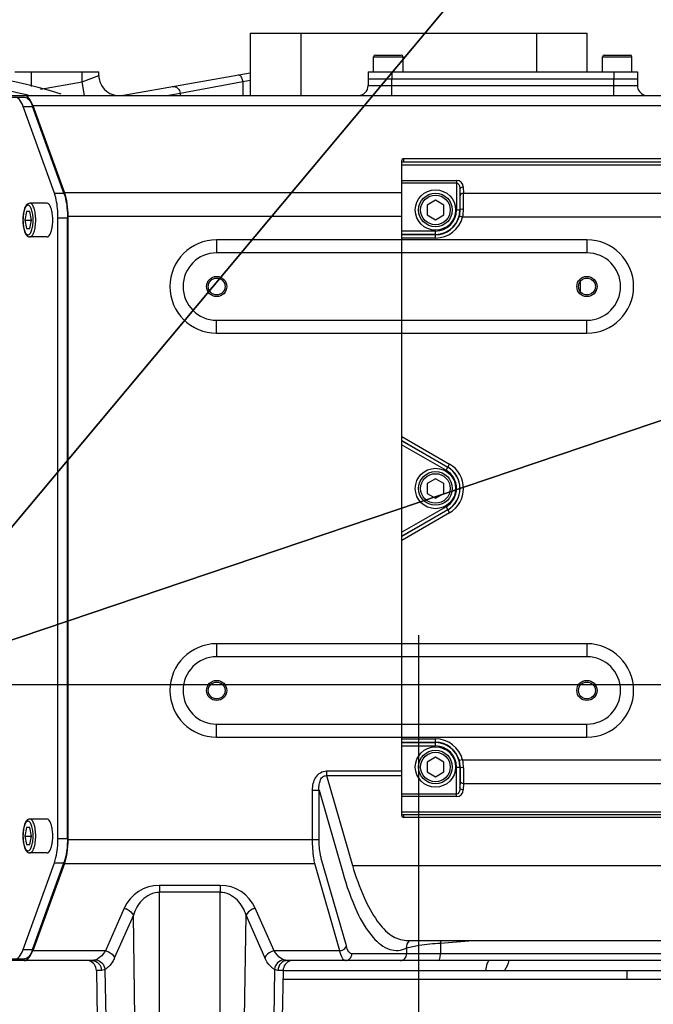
# Model space of a CAD drawing. Header units: millimetres. Extents: x 0 to 5945, y 0 to 4205.
# Tile 42 of 76: x 3132 to 3320, y 795 to 1087. Entities that reach past the tile are written whole.
import ezdxf

# ---------------------------------------------------------------- set-up
doc = ezdxf.new("R2010")
doc.units = ezdxf.units.MM
doc.header["$LTSCALE"] = 326.975
doc.linetypes.add('CENTER', pattern=[0.6, 0.375, -0.075, 0.075, -0.075])
doc.layers.get('0').update_dxf_attribs({"linetype": 'CONTINUOUS'})
for name, color, linetype in [('204101000019_DXF_AXIS', 7, 'CONTINUOUS'), ('204101000019_DXF_DIMENSION', 7, 'CONTINUOUS'), ('204101000019DXF_CONTINUOUS_LINE', 7, 'CONTINUOUS'), ('304102000088DXF_CONTINUOUS_LINE', 7, 'CONTINUOUS'), ('304102000089DXF_CONTINUOUS_LINE', 7, 'CONTINUOUS'), ('304102000090DXF_CONTINUOUS_LINE', 7, 'CONTINUOUS'), ('304103000015DXF_CONTINUOUS_LINE', 7, 'CONTINUOUS'), ('304103000016DXF_CONTINUOUS_LINE', 7, 'CONTINUOUS'), ('304105000148DXF_CONTINUOUS_LINE', 7, 'CONTINUOUS'), ('304105000233DXF_CONTINUOUS_LINE', 7, 'CONTINUOUS'), ('304301000071DXF_CONTINUOUS_LINE', 7, 'CONTINUOUS'), ('304304000016DXF_CONTINUOUS_LINE', 7, 'CONTINUOUS'), ('501023000021DXF_CONTINUOUS_LINE', 7, 'CONTINUOUS'), ('501023000025DXF_CONTINUOUS_LINE', 7, 'CONTINUOUS'), ('501023000046DXF_CONTINUOUS_LINE', 7, 'CONTINUOUS'), ('504021000002DXF_CONTINUOUS_LINE', 7, 'CONTINUOUS')]:
    doc.layers.add(name, color=color, linetype=linetype)
doc.styles.get("Standard").update_dxf_attribs({"font": 'txt', "width": 0.7})
doc.dimstyles.new('DIMSTYLE_3', dxfattribs={"dimtxt": 17.5, "dimasz": 15, "dimexe": 1.5, "dimexo": 0, "dimgap": 1.75, "dimtad": 0, "dimtih": 1, "dimtoh": 1, "dimdec": 1, "dimdsep": 46, "dimtxsty": 'Standard', "dimblk": '_FILLED', "dimblk1": '_FILLED', "dimblk2": '_FILLED', "dimcen": 0.09, "dimclrt": 5, "dimazin": 2, "dimtp": 0.5, "dimtm": 0.5, "dimtfac": 1, "dimtdec": 4, "dimtofl": 0, "dimtmove": 0, "dimatfit": 3, "dimldrblk": '_FILLED', "dimfxl": 1, "dimtolj": 1, "dimarcsym": 0})
doc.dimstyles.new('DIMSTYLE_7', dxfattribs={"dimtxt": 17.5, "dimasz": 15, "dimexe": 1.5, "dimexo": 0, "dimtad": 1, "dimdec": 0, "dimdsep": 46, "dimtxsty": 'Standard', "dimblk": '_FILLED', "dimblk1": '_FILLED', "dimblk2": '_FILLED', "dimcen": 0.09, "dimclrt": 5, "dimazin": 2, "dimtfac": 1, "dimtdec": 0, "dimtofl": 0, "dimtmove": 0, "dimatfit": 3, "dimldrblk": '_FILLED', "dimfxl": 1, "dimtolj": 1, "dimarcsym": 0})
doc.dimstyles.new('DIMSTYLE_8', dxfattribs={"dimtxt": 17.5, "dimasz": 15, "dimexe": 1.5, "dimexo": 0, "dimtad": 1, "dimdsep": 46, "dimtxsty": 'Standard', "dimblk": '_FILLED', "dimblk1": '_FILLED', "dimblk2": '_FILLED', "dimcen": 0.09, "dimclrt": 5, "dimazin": 2, "dimtp": 0.01, "dimtm": 0.01, "dimtfac": 1, "dimtofl": 0, "dimtmove": 0, "dimatfit": 3, "dimldrblk": '_FILLED', "dimfxl": 1, "dimtolj": 1, "dimarcsym": 0})

# ---------------------------------------------------------------- blocks, each defined once
blk = doc.blocks.new('*D22')
at = {"layer": '204101000019_DXF_DIMENSION', "color": 2, "linetype": 'Continuous', "transparency": 16777216}
for q in [(2789.07, 999.26), (3411.42, 889.52)]:
    blk.add_line((3090.57, 889.52), q, dxfattribs=at)
for start, end in [(84.4686, 160), (0, 75.469)]:
    blk.add_arc((3090.57, 889.52), 313.35, start, end, dxfattribs=at)
for points in [[(2799.95, 1011.3), (2796.12, 996.69), (2803.21, 1010.02)], [(3401.81, 904.47), (3403.92, 889.52), (3405.31, 904.56)]]:
    blk.add_solid(points, dxfattribs=at)
blk = doc.blocks.new('_FILLED')
at = {"color": 0, "linetype": 'ByBlock'}
blk.add_solid([(0, 0), (-1, 0.117), (-1, -0.117)], dxfattribs=at)
blk = doc.blocks.new('*D23')
at = {"layer": '204101000019_DXF_DIMENSION', "color": 2, "linetype": 'Continuous', "transparency": 16777216}
for q in [(2788.6, 779.61), (3411.92, 889.52)]:
    blk.add_line((3090.57, 889.52), q, dxfattribs=at)
for start, end in [(290.053, 360), (200, 280.8725)]:
    blk.add_arc((3090.57, 889.52), 313.85, start, end, dxfattribs=at)
for points in [[(3405.81, 874.48), (3404.42, 889.52), (3402.32, 874.57)], [(2802.74, 768.85), (2795.65, 782.18), (2799.48, 767.57)]]:
    blk.add_solid(points, dxfattribs=at)
blk = doc.blocks.new('*D24')
at = {"layer": '204101000019_DXF_DIMENSION', "color": 2, "linetype": 'Continuous', "transparency": 16777216}
for p, q in [((3090.57, 889.52), (4581.62, 1393.82)), ((4455.29, 1351.1), (3090.57, 889.52)), ((4455.29, 1351.1), (4455.29, 1351.1))]:
    blk.add_line(p, q, dxfattribs=at)
at = {"layer": '204101000019_DXF_DIMENSION', "color": 2, "linetype": 'Continuous', "transparency": 16777216, "xscale": 15, "yscale": 15, "zscale": 15, "rotation": 198.6864967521}
blk.add_blockref('_FILLED', (4455.29, 1351.1), dxfattribs=at)
blk = doc.blocks.new('*D29')
at = {"layer": '204101000019_DXF_DIMENSION', "color": 2, "linetype": 'Continuous', "transparency": 16777216}
for p, q in [((3090.57, 889.52), (3393.2, 1251.43)), ((3340.75, 1188.7), (3090.57, 889.52)), ((3340.75, 1188.7), (3340.75, 1188.7))]:
    blk.add_line(p, q, dxfattribs=at)
at = {"layer": '204101000019_DXF_DIMENSION', "color": 2, "linetype": 'Continuous', "transparency": 16777216, "xscale": 15, "yscale": 15, "zscale": 15, "rotation": 230.0960882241}
blk.add_blockref('_FILLED', (3340.75, 1188.7), dxfattribs=at)

msp = doc.modelspace()

# ---------------------------------------------------------------- linework, layer by layer
at = {"layer": '204101000019_DXF_AXIS', "color": 7, "linetype": 'CENTER'}
for p, q in [((3250.571, 904.172), (3250.571, 770.02)), ((3090.571, 889.52), (3182.13, 889.52))]:
    msp.add_line(p, q, dxfattribs=at)
at = {"layer": '204101000019DXF_CONTINUOUS_LINE', "color": 2, "linetype": 'Continuous'}
msp.add_circle((3090.571, 889.52), 390, dxfattribs=at)
at = {"layer": '304102000088DXF_CONTINUOUS_LINE', "color": 7, "linetype": 'Continuous'}
msp.add_line((3210.272, 802.02), (3324.071, 802.02), dxfattribs=at)
at = {"layer": '304102000089DXF_CONTINUOUS_LINE', "color": 7, "linetype": 'Continuous'}
for p, q in [((3235.571, 1069.52), (3235.571, 1067.52)), ((3235.571, 1069.52), (3315.571, 1069.52)), ((3315.571, 1069.52), (3315.571, 1067.52)), ((3110.895, 1064.52), (3348.571, 1064.52)), ((3135.948, 1061.591), (3145.393, 1035.641)), ((3245.571, 850.54), (3245.571, 1045.213)), ((3348.571, 1045.713), (3246.071, 1045.713)), ((3146.459, 843.47), (3146.459, 1028.57)), ((3245.571, 1017.77), (3190.571, 1017.77)), ((3298.571, 1009.217), (3298.571, 1006.323)), ((3190.571, 997.77), (3245.571, 997.77)), ((3245.571, 897.77), (3190.571, 897.77)), ((3190.571, 877.77), (3245.571, 877.77)), ((3353.571, 850.04), (3246.071, 850.04)), ((3145.393, 836.399), (3135.948, 810.449)), ((3246.916, 813.52), (3364.973, 813.52)), ((3153.516, 807.52), (3094.77, 807.52)), ((3363.684, 807.52), (3211.627, 807.52)), ((3154.826, 804.572), (3155.071, 790.52)), ((3210.317, 804.572), (3210.071, 790.52)), ((3210.317, 804.52), (3339.94, 804.52))]:
    msp.add_line(p, q, dxfattribs=at)
at = {"layer": '304102000089DXF_CONTINUOUS_LINE', "color": 9, "linetype": 'Continuous'}
for p, q in [((3242.571, 1064.52), (3242.571, 1069.52)), ((3308.571, 1064.52), (3308.571, 1069.52)), ((3235.571, 1067.52), (3315.571, 1067.52)), ((3135.948, 1061.591), (3348.571, 1061.591)), ((3246.071, 1045.713), (3246.071, 1044.77)), ((3245.571, 1035.641), (3145.393, 1035.641)), ((3245.571, 1028.57), (3146.459, 1028.57)), ((3190.571, 1021.643), (3190.571, 1017.77)), ((3245.571, 1021.643), (3190.571, 1021.643)), ((3190.571, 993.897), (3190.571, 997.77)), ((3190.571, 993.897), (3245.571, 993.897)), ((3245.571, 901.643), (3190.571, 901.643)), ((3190.571, 901.643), (3190.571, 897.77)), ((3190.571, 873.897), (3190.571, 877.77)), ((3190.571, 873.897), (3245.571, 873.897)), ((3223.252, 863.868), (3245.571, 863.868)), ((3223.252, 863.868), (3223.252, 862.454)), ((3223.252, 862.454), (3245.571, 862.454)), ((3223.252, 862.454), (3230.9, 835.781)), ((3219.064, 858.175), (3220.987, 858.175)), ((3219.064, 843.47), (3219.064, 858.175)), ((3220.987, 843.47), (3220.987, 858.176)), ((3220.987, 858.176), (3228.017, 833.659)), ((3246.071, 850.77), (3246.071, 850.04)), ((3146.459, 843.47), (3220.987, 843.47)), ((3229.1, 811.863), (3221.659, 837.813)), ((3145.393, 836.399), (3219.736, 836.399)), ((3227.177, 810.449), (3219.736, 836.399)), ((3230.9, 835.781), (3364.973, 835.779)), ((3191.571, 829.856), (3173.571, 829.856)), ((3173.571, 829.856), (3173.571, 827.788)), ((3191.571, 829.856), (3191.571, 827.788)), ((3191.573, 827.788), (3173.571, 827.788)), ((3173.571, 790.52), (3173.571, 827.788)), ((3191.571, 790.52), (3191.573, 827.788)), ((3163.105, 823.046), (3157.523, 810.449)), ((3207.62, 810.449), (3202.038, 823.046)), ((3165.827, 820.976), (3160.246, 808.38)), ((3166.31, 790.52), (3165.827, 820.976)), ((3198.833, 790.52), (3199.315, 820.977)), ((3204.897, 808.38), (3199.315, 820.977)), ((3157.523, 810.449), (3135.948, 810.449)), ((3227.177, 810.449), (3207.62, 810.449)), ((3247.008, 811.203), (3247.008, 809.52)), ((3257.041, 812.726), (3257.041, 809.52)), ((3365.683, 809.52), (3230.722, 809.52)), ((3156.35, 804.572), (3154.826, 804.572)), ((3157.383, 804.89), (3157.61, 790.52)), ((3207.76, 804.89), (3207.533, 790.52)), ((3210.317, 804.572), (3208.792, 804.572))]:
    msp.add_line(p, q, dxfattribs=at)
at = {"layer": '304102000089DXF_CONTINUOUS_LINE', "color": 7, "linetype": 'Continuous'}
for centre, radius in [((3190.571, 1007.77), 3), ((3190.571, 1007.77), 2.5), ((3190.571, 887.77), 3), ((3190.571, 887.77), 2.5)]:
    msp.add_circle(centre, radius, dxfattribs=at)
for centre, radius, start, end in [((3232.571, 1067.52), 3, 270, 360), ((3318.571, 1067.52), 3, 180, 252.00008), ((3190.571, 1007.77), 10, 90, 270), ((3190.571, 887.77), 10, 90, 270), ((3151.827, 804.52), 3, 1, 72.20034), ((3213.316, 804.52), 3, 107.79967, 179)]:
    msp.add_arc(centre, radius, start, end, dxfattribs=at)
at = {"layer": '304102000089DXF_CONTINUOUS_LINE', "color": 9, "linetype": 'Continuous'}
for centre, radius, start, end in [((3190.571, 1007.77), 13.873, 90, 270), ((3190.571, 887.77), 13.873, 90, 270), ((3173.571, 818.41), 11.447, 89.99715, 156.10874), ((3191.572, 818.409), 11.447, 23.89305, 90.00106), ((3266.904, 813.397), 9.885, 179.23162, 183.8953), ((3200.232, 1582.864), 772.231, 274.218759, 274.93653)]:
    msp.add_arc(centre, radius, start, end, dxfattribs=at)
at = {"layer": '304102000089DXF_CONTINUOUS_LINE', "color": 7, "linetype": 'Continuous'}
for centre, major_axis, ratio, start_param, end_param in [((3133.374, 1054.52), (0, 10), 0.3639702, 5.4977871, 6.2831853), ((3246.071, 1045.213), (0.5, 0), 1, 1.5707963, 3.1415927), ((3142.819, 1028.57), (0, 10), 0.3639702, 4.712389, 5.4977871), ((3246.071, 850.54), (0, 0.5), 1, 1.5707963, 3.1415927), ((3142.819, 843.47), (0, 10), 0.3639702, 3.9269908, 4.712389), ((3133.374, 817.52), (0, 10), 0.3639702, 3.1415927, 3.9269908)]:
    msp.add_ellipse(centre, major_axis=major_axis, ratio=ratio, start_param=start_param, end_param=end_param, dxfattribs=at)
at = {"layer": '304102000089DXF_CONTINUOUS_LINE', "color": 9, "linetype": 'Continuous'}
for points, knots in [([(3219.064, 858.175), (3219.064, 859.469), (3219.469, 861.507), (3221.276, 863.484), (3222.604, 863.869), (3223.252, 863.868)], [0, 0, 0, 0, 0.4992668, 0.7501084, 1, 1, 1, 1]), ([(3220.987, 858.176), (3220.956, 858.624), (3220.955, 859.531), (3221.21, 860.862), (3221.842, 862.122), (3222.804, 862.494), (3223.252, 862.454)], [0, 0, 0, 0, 0.2493713, 0.4994949, 0.750667, 1, 1, 1, 1]), ([(3219.736, 836.399), (3219.622, 836.897), (3219.197, 839.231), (3219.064, 841.611), (3219.064, 843.47)], [0, 0, 0, 0, 0.2155957, 1, 1, 1, 1]), ([(3221.659, 837.813), (3221.545, 838.208), (3221.121, 840.065), (3220.987, 841.979), (3220.987, 843.47)], [0, 0, 0, 0, 0.2162444, 1, 1, 1, 1]), ([(3230.9, 835.781), (3231.866, 832.542), (3233.869, 826.803), (3237.675, 819.654), (3241.844, 814.888), (3245.377, 813.521), (3246.916, 813.52)], [0, 0, 0, 0, 0.3518901, 0.6306791, 0.8397002, 1, 1, 1, 1]), ([(3228.017, 833.659), (3229.148, 829.713), (3231.476, 822.949), (3235.051, 816.622), (3237.07, 814.347)], [0, 0, 0, 0, 0.5743072, 1, 1, 1, 1]), ([(3173.571, 827.787), (3171.677, 827.788), (3168.057, 825.911), (3166.355, 822.607), (3165.827, 820.976)], [0, 0, 0, 0, 0.5249182, 1, 1, 1, 1]), ([(3199.315, 820.977), (3198.788, 822.607), (3197.085, 825.911), (3193.466, 827.788), (3191.573, 827.787)], [0, 0, 0, 0, 0.4750742, 1, 1, 1, 1]), ([(3163.105, 823.046), (3163.409, 822.978), (3164.503, 822.607), (3165.512, 821.766), (3165.827, 820.977)], [0, 0, 0, 0, 0.2678285, 1, 1, 1, 1]), ([(3202.038, 823.046), (3201.734, 822.978), (3200.64, 822.607), (3199.631, 821.766), (3199.315, 820.977)], [0, 0, 0, 0, 0.2678285, 1, 1, 1, 1]), ([(3237.07, 814.347), (3238.407, 812.84), (3240.753, 810.86), (3244.536, 810.361), (3246.223, 810.841), (3247.008, 811.203)], [0, 0, 0, 0, 0.5412779, 0.7677971, 1, 1, 1, 1]), ([(3157.523, 810.449), (3157.333, 810.12), (3156.609, 809.02), (3155.541, 808.097), (3154.66, 807.764)], [0, 0, 0, 0, 0.2874873, 1, 1, 1, 1]), ([(3157.523, 810.449), (3157.827, 810.382), (3158.921, 810.011), (3159.93, 809.17), (3160.246, 808.38)], [0, 0, 0, 0, 0.2678285, 1, 1, 1, 1]), ([(3207.62, 810.449), (3207.316, 810.382), (3206.221, 810.011), (3205.213, 809.17), (3204.897, 808.38)], [0, 0, 0, 0, 0.2678285, 1, 1, 1, 1]), ([(3210.483, 807.764), (3210.21, 807.867), (3209.022, 808.473), (3208.135, 809.555), (3207.62, 810.449)], [0, 0, 0, 0, 0.2204533, 1, 1, 1, 1]), ([(3227.177, 810.449), (3227.403, 810.481), (3228.184, 810.685), (3228.949, 811.294), (3229.1, 811.863)], [0, 0, 0, 0, 0.2787844, 1, 1, 1, 1]), ([(3228.799, 807.52), (3228.414, 807.52), (3227.583, 808.669), (3227.348, 809.703), (3227.177, 810.449)], [0, 0, 0, 0, 0.3349624, 1, 1, 1, 1]), ([(3230.722, 809.52), (3230.368, 809.52), (3229.545, 810.343), (3229.274, 811.256), (3229.1, 811.863)], [0, 0, 0, 0, 0.3592167, 1, 1, 1, 1]), ([(3247.008, 811.203), (3248.199, 811.643), (3251.566, 812.222), (3254.926, 812.6), (3257.041, 812.726)], [0, 0, 0, 0, 0.3746211, 1, 1, 1, 1]), ([(3153.516, 807.52), (3154.237, 807.52), (3155.76, 806.855), (3156.338, 805.323), (3156.35, 804.572)], [0, 0, 0, 0, 0.4901, 1, 1, 1, 1]), ([(3154.66, 807.764), (3155.34, 807.697), (3156.695, 806.979), (3157.31, 805.601), (3157.383, 804.89)], [0, 0, 0, 0, 0.4887811, 1, 1, 1, 1]), ([(3160.246, 808.38), (3160.06, 807.962), (3159.38, 806.617), (3158.336, 805.358), (3157.383, 804.89)], [0, 0, 0, 0, 0.3010886, 1, 1, 1, 1]), ([(3207.76, 804.89), (3207.478, 805.028), (3206.204, 805.891), (3205.387, 807.275), (3204.897, 808.38)], [0, 0, 0, 0, 0.2063939, 1, 1, 1, 1]), ([(3210.483, 807.764), (3209.803, 807.698), (3208.448, 806.979), (3207.833, 805.601), (3207.76, 804.89)], [0, 0, 0, 0, 0.4887814, 1, 1, 1, 1]), ([(3211.627, 807.52), (3210.905, 807.52), (3209.383, 806.855), (3208.805, 805.323), (3208.792, 804.572)], [0, 0, 0, 0, 0.4901004, 1, 1, 1, 1]), ([(3228.799, 807.52), (3229.293, 807.52), (3230.33, 807.966), (3230.722, 809.013), (3230.722, 809.52)], [0, 0, 0, 0, 0.4930183, 1, 1, 1, 1]), ([(3245.085, 807.52), (3245.579, 807.52), (3246.616, 807.966), (3247.008, 809.013), (3247.008, 809.52)], [0, 0, 0, 0, 0.4930181, 1, 1, 1, 1]), ([(3256.456, 807.52), (3256.695, 807.52), (3257, 808.451), (3257.041, 809.045), (3257.041, 809.52)], [0, 0, 0, 0, 0.3348089, 1, 1, 1, 1]), ([(3271.673, 807.52), (3271.316, 807.52), (3270.695, 806.214), (3270.549, 805.265), (3270.448, 804.52)], [0, 0, 0, 0, 0.3218203, 1, 1, 1, 1]), ([(3157.383, 804.89), (3157.292, 804.84), (3156.969, 804.68), (3156.609, 804.573), (3156.35, 804.572)], [0, 0, 0, 0, 0.2855485, 1, 1, 1, 1]), ([(3208.792, 804.572), (3208.534, 804.573), (3208.174, 804.68), (3207.851, 804.84), (3207.76, 804.89)], [0, 0, 0, 0, 0.7144515, 1, 1, 1, 1])]:
    msp.add_open_spline(points, degree=3, knots=knots, dxfattribs=at)
for points in [[(3247.008, 811.203), (3246.981, 811.966), (3247.283, 812.798), (3247.815, 813.346)], [(3154.66, 807.764), (3154.295, 807.626), (3153.905, 807.52), (3153.515, 807.52)], [(3211.627, 807.52), (3211.237, 807.52), (3210.848, 807.626), (3210.483, 807.764)], [(3277.405, 807.52), (3277.156, 806.451), (3276.692, 805.408), (3276.046, 804.52)]]:
    msp.add_open_spline(points, degree=3, dxfattribs=at)
at = {"layer": '304102000090DXF_CONTINUOUS_LINE', "color": 7, "linetype": 'Continuous'}
for p, q in [((3245.571, 1044.77), (3347.58, 1044.77)), ((3245.571, 963.181), (3245.571, 1022.174)), ((3300.571, 1017.77), (3245.571, 1017.77)), ((3245.571, 997.77), (3300.571, 997.77)), ((3245.571, 873.366), (3245.571, 932.359)), ((3300.571, 897.77), (3245.571, 897.77)), ((3245.571, 877.77), (3300.571, 877.77)), ((3245.571, 851.511), (3245.571, 856.312)), ((3347.58, 850.77), (3245.571, 850.77))]:
    msp.add_line(p, q, dxfattribs=at)
at = {"layer": '304102000090DXF_CONTINUOUS_LINE', "color": 9, "linetype": 'Continuous'}
for p, q in [((3245.571, 1043.941), (3347.58, 1043.941)), ((3245.571, 1039.313), (3261.839, 1039.313)), ((3245.571, 1038.606), (3261.839, 1038.606)), ((3261.839, 1039.313), (3261.839, 1030.52)), ((3262.839, 1036.641), (3262.872, 1034.742)), ((3262.839, 1036.641), (3262.839, 1030.52)), ((3263.838, 1037.348), (3263.872, 1035.449)), ((3332.271, 1035.449), (3263.872, 1035.449)), ((3261.839, 1030.52), (3262.913, 1030.52)), ((3263.638, 1028.378), (3262.672, 1028.635)), ((3332.505, 1028.378), (3263.638, 1028.378)), ((3255.571, 1024.253), (3245.571, 1024.253)), ((3255.571, 1022.174), (3255.571, 1024.253)), ((3255.571, 1023.253), (3245.571, 1023.253)), ((3255.571, 1023.174), (3245.571, 1023.174)), ((3255.571, 1022.174), (3245.571, 1022.174)), ((3300.571, 1021.643), (3245.571, 1021.643)), ((3300.571, 1021.643), (3300.571, 1017.77)), ((3300.571, 993.897), (3300.571, 997.77)), ((3245.571, 993.897), (3300.571, 993.897)), ((3245.571, 963.181), (3259.744, 954.998)), ((3245.571, 962.026), (3259.245, 954.132)), ((3245.571, 961.935), (3259.205, 954.064)), ((3245.571, 960.781), (3258.705, 953.198)), ((3258.705, 953.198), (3259.744, 954.998)), ((3258.705, 942.342), (3245.571, 934.76)), ((3258.705, 942.342), (3259.744, 940.542)), ((3259.205, 941.477), (3245.571, 933.605)), ((3259.245, 941.408), (3245.571, 933.514)), ((3259.744, 940.542), (3245.571, 932.359)), ((3300.571, 901.643), (3245.571, 901.643)), ((3300.571, 901.643), (3300.571, 897.77)), ((3300.571, 873.897), (3300.571, 877.77)), ((3245.571, 873.897), (3300.571, 873.897)), ((3245.571, 873.366), (3255.571, 873.366)), ((3245.571, 872.366), (3255.571, 872.366)), ((3245.571, 872.287), (3255.571, 872.287)), ((3255.571, 871.287), (3255.571, 873.366)), ((3245.571, 871.287), (3255.571, 871.287)), ((3263.638, 867.162), (3262.672, 866.906)), ((3263.638, 867.162), (3332.505, 867.162)), ((3261.839, 865.02), (3262.913, 865.02)), ((3261.839, 856.227), (3261.839, 865.02)), ((3262.839, 865.02), (3262.839, 858.899)), ((3262.872, 860.798), (3262.839, 858.899)), ((3263.872, 860.091), (3263.838, 858.192)), ((3263.872, 860.091), (3332.271, 860.091)), ((3261.839, 856.934), (3245.571, 856.934)), ((3261.839, 856.227), (3245.571, 856.227)), ((3347.58, 851.599), (3245.571, 851.599))]:
    msp.add_line(p, q, dxfattribs=at)
at = {"layer": '304102000090DXF_CONTINUOUS_LINE', "color": 7, "linetype": 'Continuous'}
for centre, radius in [((3300.571, 1007.77), 3), ((3300.571, 1007.77), 2.5), ((3300.571, 887.77), 3), ((3300.571, 887.77), 2.5)]:
    msp.add_circle(centre, radius, dxfattribs=at)
at = {"layer": '304102000090DXF_CONTINUOUS_LINE', "color": 9, "linetype": 'Continuous'}
for centre, radius, start, end in [((3261.839, 1037.313), 2, 0.99962, 90.00038), ((2957.176, 1029.626), 305.739, 0.16754, 0.95877), ((2886.473, 1029.765), 377.441, 0.15078, 0.86295), ((3255.571, 1030.52), 7.267, 270, 360), ((3255.571, 1030.52), 6.267, 270, 360), ((3255.671, 1030.49), 7.242, 345.15734, 0.23998), ((3253.804, 1030.721), 10.109, 346.60199, 0.21335), ((3255.571, 1030.52), 7.346, 270, 345.12795), ((3255.571, 1030.52), 8.346, 270, 345.12795), ((3300.571, 1007.77), 13.873, 270, 90), ((3255.571, 947.77), 7.267, 300, 60), ((3255.571, 947.77), 7.346, 300, 60), ((3255.571, 947.77), 8.346, 300, 60), ((3255.571, 947.77), 6.267, 300, 60), ((3300.571, 887.77), 13.873, 270, 90), ((3255.571, 865.02), 8.346, 14.87205, 90), ((3255.571, 865.02), 7.346, 14.87205, 90), ((3255.571, 865.02), 7.267, 0, 90), ((3255.571, 865.02), 6.267, 0, 90), ((3255.67, 865.05), 7.243, 359.75941, 14.84173), ((3253.802, 864.82), 10.111, 359.78751, 13.39715), ((3261.839, 858.227), 2, 269.99464, 359.00536)]:
    msp.add_arc(centre, radius, start, end, dxfattribs=at)
at = {"layer": '304102000090DXF_CONTINUOUS_LINE', "color": 7, "linetype": 'Continuous'}
for centre in [(3300.571, 1007.77), (3300.571, 887.77)]:
    msp.add_arc(centre, 10, 270, 90, dxfattribs=at)
at = {"layer": '304102000090DXF_CONTINUOUS_LINE', "color": 9, "linetype": 'Continuous'}
for points, knots in [([(3261.839, 1038.606), (3262.041, 1038.606), (3262.499, 1038.264), (3262.761, 1037.514), (3262.836, 1036.931), (3262.839, 1036.641)], [0, 0, 0, 0, 0.2577988, 0.6310522, 1, 1, 1, 1]), ([(3263.838, 1037.348), (3263.594, 1037.346), (3263.141, 1037.248), (3262.842, 1036.834), (3262.839, 1036.641)], [0, 0, 0, 0, 0.5588263, 1, 1, 1, 1]), ([(3263.872, 1035.449), (3263.627, 1035.447), (3263.174, 1035.349), (3262.875, 1034.935), (3262.872, 1034.742)], [0, 0, 0, 0, 0.5588264, 1, 1, 1, 1]), ([(3263.913, 1030.758), (3263.678, 1030.757), (3263.355, 1030.729), (3263.031, 1030.642), (3262.916, 1030.56), (3262.913, 1030.52)], [0, 0, 0, 0, 0.6667994, 0.8853579, 1, 1, 1, 1]), ([(3262.913, 865.02), (3262.912, 864.631), (3262.904, 863.224), (3262.889, 861.816), (3262.872, 860.798)], [0, 0, 0, 0, 0.2765516, 1, 1, 1, 1]), ([(3263.913, 864.782), (3263.678, 864.783), (3263.355, 864.811), (3263.031, 864.898), (3262.916, 864.98), (3262.913, 865.02)], [0, 0, 0, 0, 0.6667896, 0.88535, 1, 1, 1, 1]), ([(3263.913, 864.782), (3263.911, 864.35), (3263.904, 862.786), (3263.889, 861.222), (3263.872, 860.091)], [0, 0, 0, 0, 0.2765567, 1, 1, 1, 1]), ([(3263.872, 860.091), (3263.627, 860.093), (3263.174, 860.191), (3262.875, 860.605), (3262.872, 860.798)], [0, 0, 0, 0, 0.5588263, 1, 1, 1, 1]), ([(3262.839, 858.899), (3262.837, 858.706), (3262.791, 858.003), (3262.4, 856.934), (3261.839, 856.934)], [0, 0, 0, 0, 0.2562421, 1, 1, 1, 1]), ([(3263.838, 858.192), (3263.594, 858.194), (3263.141, 858.292), (3262.842, 858.706), (3262.839, 858.899)], [0, 0, 0, 0, 0.5588262, 1, 1, 1, 1])]:
    msp.add_open_spline(points, degree=3, knots=knots, dxfattribs=at)
at = {"layer": '304103000015DXF_CONTINUOUS_LINE', "color": 7, "linetype": 'Continuous'}
for p, q in [((3130.571, 1071.52), (3155.571, 1071.52)), ((3155.571, 1070.486), (3155.571, 1071.52)), ((3162.29, 1064.52), (3200.571, 1071.27))]:
    msp.add_line(p, q, dxfattribs=at)
at = {"layer": '304103000015DXF_CONTINUOUS_LINE', "color": 9, "linetype": 'Continuous'}
for p, q in [((3135.571, 1067.225), (3135.571, 1071.52)), ((3150.571, 1068.546), (3150.571, 1071.52)), ((3138.278, 1066.378), (3150.571, 1068.546)), ((3150.571, 1068.546), (3155.571, 1070.486)), ((3151.281, 1064.52), (3150.571, 1068.546)), ((3179.681, 1065.215), (3198.318, 1068.666)), ((3198.318, 1068.666), (3200.571, 1069.063)), ((3198.318, 1068.666), (3198.318, 1064.52)), ((3175.739, 1064.52), (3179.681, 1065.215)), ((3179.681, 1065.215), (3179.681, 1064.52))]:
    msp.add_line(p, q, dxfattribs=at)
at = {"layer": '304103000015DXF_CONTINUOUS_LINE', "color": 7, "linetype": 'Continuous'}
msp.add_arc((3161.571, 1070.486), 6, 180, 280.00299, dxfattribs=at)
at = {"layer": '304103000015DXF_CONTINUOUS_LINE', "color": 9, "linetype": 'Continuous'}
for points, knots in [([(3196.97, 1070.635), (3197.112, 1070.66), (3197.587, 1070.507), (3198.068, 1069.746), (3198.265, 1069.062), (3198.318, 1068.666)], [0, 0, 0, 0, 0.1688361, 0.5314141, 1, 1, 1, 1]), ([(3177.401, 1067.185), (3177.939, 1067.279), (3179.171, 1066.936), (3179.674, 1065.775), (3179.681, 1065.215)], [0, 0, 0, 0, 0.4933028, 1, 1, 1, 1])]:
    msp.add_open_spline(points, degree=3, knots=knots, dxfattribs=at)
at = {"layer": '304103000016DXF_CONTINUOUS_LINE', "color": 7, "linetype": 'Continuous'}
msp.add_arc((3090.571, 889.52), 183.5, 72.957, 142.0193, dxfattribs=at)
at = {"layer": '304103000016DXF_CONTINUOUS_LINE', "color": 9, "linetype": 'Continuous'}
msp.add_arc((3090.571, 889.52), 180.5, 75.89286, 142.01922, dxfattribs=at)
at = {"layer": '304105000148DXF_CONTINUOUS_LINE', "color": 7, "linetype": 'Continuous'}
for p, q in [((3235.571, 1071.52), (3235.571, 1069.52)), ((3235.571, 1071.52), (3315.571, 1071.52)), ((3315.571, 1071.52), (3315.571, 1069.52)), ((3235.571, 1069.52), (3315.571, 1069.52))]:
    msp.add_line(p, q, dxfattribs=at)
at = {"layer": '304105000148DXF_CONTINUOUS_LINE', "color": 9, "linetype": 'Continuous'}
for p, q in [((3242.571, 1071.52), (3242.571, 1069.52)), ((3308.571, 1071.52), (3308.571, 1069.52))]:
    msp.add_line(p, q, dxfattribs=at)
at = {"layer": '304105000233DXF_CONTINUOUS_LINE', "color": 7, "linetype": 'Continuous'}
for p, q in [((3108.197, 1064.02), (3133.527, 1064.02)), ((3142.359, 1035.478), (3133.062, 1061.274)), ((3145.178, 1035.478), (3135.881, 1061.274)), ((3143.425, 843.816), (3143.425, 1028.224)), ((3146.244, 843.816), (3146.244, 1028.224)), ((3133.062, 810.766), (3142.359, 836.563)), ((3135.881, 810.766), (3145.178, 836.563)), ((3092.122, 808.02), (3133.527, 808.02))]:
    msp.add_line(p, q, dxfattribs=at)
at = {"layer": '304105000233DXF_CONTINUOUS_LINE', "color": 9, "linetype": 'Continuous'}
for p, q in [((3133.062, 1061.274), (3135.881, 1061.274)), ((3142.359, 1035.478), (3145.178, 1035.478)), ((3143.425, 1028.224), (3146.244, 1028.224)), ((3143.425, 843.816), (3146.244, 843.816)), ((3142.359, 836.563), (3145.178, 836.563)), ((3133.062, 810.766), (3135.881, 810.766))]:
    msp.add_line(p, q, dxfattribs=at)
at = {"layer": '304105000233DXF_CONTINUOUS_LINE', "color": 7, "linetype": 'Continuous'}
for points, knots in [([(3133.062, 1061.274), (3132.801, 1061.997), (3132.336, 1063.157), (3131.192, 1064.02), (3130.708, 1064.02)], [0, 0, 0, 0, 0.6134098, 1, 1, 1, 1]), ([(3133.527, 1064.02), (3134.011, 1064.02), (3135.155, 1063.157), (3135.62, 1061.997), (3135.881, 1061.274)], [0, 0, 0, 0, 0.3865902, 1, 1, 1, 1]), ([(3143.425, 1028.224), (3143.425, 1028.896), (3143.337, 1031.34), (3142.962, 1033.805), (3142.359, 1035.478)], [0, 0, 0, 0, 0.2743695, 1, 1, 1, 1]), ([(3145.178, 1035.478), (3145.359, 1034.976), (3146.031, 1032.614), (3146.244, 1030.141), (3146.244, 1028.224)], [0, 0, 0, 0, 0.2177586, 1, 1, 1, 1]), ([(3142.359, 836.563), (3142.54, 837.065), (3143.212, 839.426), (3143.425, 841.9), (3143.425, 843.816)], [0, 0, 0, 0, 0.2177586, 1, 1, 1, 1]), ([(3146.244, 843.816), (3146.244, 843.144), (3146.156, 840.7), (3145.781, 838.235), (3145.178, 836.563)], [0, 0, 0, 0, 0.2743695, 1, 1, 1, 1]), ([(3130.708, 808.02), (3131.192, 808.02), (3132.336, 808.884), (3132.801, 810.043), (3133.062, 810.766)], [0, 0, 0, 0, 0.3865902, 1, 1, 1, 1]), ([(3135.881, 810.766), (3135.62, 810.043), (3135.155, 808.884), (3134.011, 808.02), (3133.527, 808.02)], [0, 0, 0, 0, 0.6134098, 1, 1, 1, 1])]:
    msp.add_open_spline(points, degree=3, knots=knots, dxfattribs=at)
at = {"layer": '304301000071DXF_CONTINUOUS_LINE', "color": 7, "linetype": 'Continuous'}
msp.add_line((3312.571, 802.02), (3312.571, 804.52), dxfattribs=at)
at = {"layer": '304304000016DXF_CONTINUOUS_LINE', "color": 7, "linetype": 'Continuous'}
for p, q in [((3200.571, 1083.02), (3200.571, 1064.52)), ((3200.571, 1083.02), (3300.571, 1083.02)), ((3215.571, 1083.02), (3215.571, 1064.52)), ((3285.571, 1083.02), (3285.571, 1071.52)), ((3300.571, 1083.02), (3300.571, 1071.52))]:
    msp.add_line(p, q, dxfattribs=at)
at = {"layer": '501023000021DXF_CONTINUOUS_LINE', "color": 7, "linetype": 'Continuous'}
for p, q in [((3237.711, 1076.52), (3245.431, 1076.52)), ((3305.711, 1076.52), (3313.431, 1076.52)), ((3237.211, 1071.52), (3237.211, 1076.02)), ((3245.931, 1071.52), (3245.931, 1076.02)), ((3305.211, 1071.52), (3305.211, 1076.02)), ((3313.931, 1071.52), (3313.931, 1076.02))]:
    msp.add_line(p, q, dxfattribs=at)
at = {"layer": '501023000021DXF_CONTINUOUS_LINE', "color": 9, "linetype": 'Continuous'}
for p, q in [((3237.211, 1076.02), (3245.931, 1076.02)), ((3305.211, 1076.02), (3313.931, 1076.02))]:
    msp.add_line(p, q, dxfattribs=at)
at = {"layer": '501023000021DXF_CONTINUOUS_LINE', "color": 7, "linetype": 'Continuous'}
for centre, start, end in [((3237.711, 1076.02), 90, 180), ((3245.431, 1076.02), 0, 90), ((3305.711, 1076.02), 90, 180), ((3313.431, 1076.02), 0, 90)]:
    msp.add_arc(centre, 0.5, start, end, dxfattribs=at)
at = {"layer": '501023000025DXF_CONTINUOUS_LINE', "color": 7, "linetype": 'Continuous'}
for p, q in [((3134.044, 1030.02), (3133.55, 1027.52)), ((3135.031, 1030.02), (3134.044, 1030.02)), ((3135.525, 1027.52), (3135.031, 1030.02)), ((3140.176, 1032.52), (3135.102, 1032.52)), ((3133.55, 1027.52), (3134.044, 1025.02)), ((3133.55, 1027.52), (3135.525, 1027.52)), ((3135.031, 1025.02), (3135.525, 1027.52)), ((3134.044, 1025.02), (3135.031, 1025.02)), ((3140.176, 1022.52), (3135.102, 1022.52)), ((3140.176, 849.52), (3135.102, 849.52)), ((3134.044, 847.02), (3133.55, 844.52)), ((3135.031, 847.02), (3134.044, 847.02)), ((3135.525, 844.52), (3135.031, 847.02)), ((3133.55, 844.52), (3135.525, 844.52)), ((3133.55, 844.52), (3134.044, 842.02)), ((3135.031, 842.02), (3135.525, 844.52)), ((3134.044, 842.02), (3135.031, 842.02)), ((3140.176, 839.52), (3135.102, 839.52))]:
    msp.add_line(p, q, dxfattribs=at)
for points, knots in [([(3135.102, 1032.52), (3134.912, 1032.52), (3134.529, 1032.416), (3134.082, 1032.032), (3133.743, 1031.515), (3133.475, 1030.887), (3133.265, 1030.153), (3133.055, 1029.025), (3132.997, 1028.131), (3132.997, 1027.52)], [0, 0, 0, 0, 0.0972775, 0.1936884, 0.2963907, 0.412065, 0.5427131, 0.6868478, 1, 1, 1, 1]), ([(3141.542, 1030.527), (3141.469, 1030.811), (3141.31, 1031.318), (3141.031, 1031.886), (3140.772, 1032.218), (3140.536, 1032.432), (3140.314, 1032.52), (3140.176, 1032.52)], [0, 0, 0, 0, 0.3449866, 0.6245514, 0.7388911, 0.8374689, 1, 1, 1, 1]), ([(3141.886, 1027.52), (3141.886, 1028.049), (3141.832, 1029.061), (3141.662, 1030.061), (3141.542, 1030.527)], [0, 0, 0, 0, 0.5236233, 1, 1, 1, 1]), ([(3132.997, 1027.52), (3132.997, 1026.909), (3133.055, 1026.015), (3133.265, 1024.887), (3133.475, 1024.154), (3133.743, 1023.525), (3134.082, 1023.008), (3134.529, 1022.624), (3134.912, 1022.52), (3135.102, 1022.52)], [0, 0, 0, 0, 0.3131548, 0.4572902, 0.5879386, 0.7036126, 0.8063139, 0.9027212, 1, 1, 1, 1]), ([(3141.542, 1024.513), (3141.662, 1024.979), (3141.832, 1025.979), (3141.886, 1026.991), (3141.886, 1027.52)], [0, 0, 0, 0, 0.4763767, 1, 1, 1, 1]), ([(3140.176, 1022.52), (3140.314, 1022.52), (3140.536, 1022.608), (3140.772, 1022.823), (3141.031, 1023.154), (3141.31, 1023.722), (3141.469, 1024.229), (3141.542, 1024.513)], [0, 0, 0, 0, 0.1625311, 0.2611089, 0.3754486, 0.6550134, 1, 1, 1, 1]), ([(3135.102, 849.52), (3134.912, 849.52), (3134.529, 849.416), (3134.082, 849.032), (3133.743, 848.515), (3133.475, 847.887), (3133.265, 847.153), (3133.055, 846.025), (3132.997, 845.131), (3132.997, 844.52)], [0, 0, 0, 0, 0.0972775, 0.1936884, 0.2963907, 0.412065, 0.5427131, 0.6868478, 1, 1, 1, 1]), ([(3141.542, 847.527), (3141.469, 847.811), (3141.31, 848.318), (3141.031, 848.886), (3140.772, 849.218), (3140.536, 849.432), (3140.314, 849.52), (3140.176, 849.52)], [0, 0, 0, 0, 0.3449866, 0.6245514, 0.7388911, 0.8374689, 1, 1, 1, 1]), ([(3141.886, 844.52), (3141.886, 845.049), (3141.832, 846.061), (3141.662, 847.061), (3141.542, 847.527)], [0, 0, 0, 0, 0.5236233, 1, 1, 1, 1]), ([(3132.997, 844.52), (3132.997, 843.909), (3133.055, 843.015), (3133.265, 841.887), (3133.475, 841.154), (3133.743, 840.525), (3134.082, 840.008), (3134.529, 839.624), (3134.912, 839.52), (3135.102, 839.52)], [0, 0, 0, 0, 0.3131548, 0.4572902, 0.5879386, 0.7036126, 0.8063139, 0.9027212, 1, 1, 1, 1]), ([(3141.542, 841.513), (3141.662, 841.979), (3141.832, 842.979), (3141.886, 843.991), (3141.886, 844.52)], [0, 0, 0, 0, 0.4763767, 1, 1, 1, 1]), ([(3140.176, 839.52), (3140.314, 839.52), (3140.536, 839.608), (3140.772, 839.823), (3141.031, 840.154), (3141.31, 840.722), (3141.469, 841.229), (3141.542, 841.513)], [0, 0, 0, 0, 0.1625311, 0.2611089, 0.3754486, 0.6550134, 1, 1, 1, 1])]:
    msp.add_open_spline(points, degree=3, knots=knots, dxfattribs=at)
at = {"layer": '501023000025DXF_CONTINUOUS_LINE', "color": 9, "linetype": 'Continuous'}
for points, knots in [([(3136.043, 1027.52), (3136.043, 1027.806), (3136.024, 1028.37), (3135.941, 1029.187), (3135.806, 1029.941), (3135.624, 1030.604), (3135.404, 1031.152), (3135.151, 1031.568), (3134.868, 1031.845), (3134.538, 1031.954), (3134.208, 1031.845), (3133.925, 1031.568), (3133.672, 1031.152), (3133.451, 1030.604), (3133.27, 1029.941), (3133.135, 1029.187), (3133.052, 1028.37), (3133.033, 1027.806), (3133.033, 1027.52)], [0, 0, 0, 0, 0.0874141, 0.1718675, 0.2505666, 0.321045, 0.3813755, 0.4305019, 0.4689054, 0.5, 0.5310946, 0.5694982, 0.6186246, 0.6789552, 0.7494335, 0.8281326, 0.912586, 1, 1, 1, 1]), ([(3136.812, 1027.52), (3136.812, 1028.159), (3136.753, 1029.094), (3136.543, 1030.271), (3136.336, 1031.024), (3136.086, 1031.648), (3135.798, 1032.12), (3135.477, 1032.435), (3135.217, 1032.52), (3135.102, 1032.52)], [0, 0, 0, 0, 0.343598, 0.5010291, 0.6420152, 0.7627015, 0.8609748, 0.9377979, 1, 1, 1, 1]), ([(3133.033, 1027.52), (3133.033, 1027.234), (3133.052, 1026.671), (3133.135, 1025.854), (3133.27, 1025.1), (3133.451, 1024.437), (3133.672, 1023.888), (3133.925, 1023.472), (3134.208, 1023.195), (3134.538, 1023.087), (3134.868, 1023.195), (3135.151, 1023.472), (3135.404, 1023.888), (3135.624, 1024.437), (3135.806, 1025.1), (3135.941, 1025.854), (3136.024, 1026.671), (3136.043, 1027.234), (3136.043, 1027.52)], [0, 0, 0, 0, 0.0874141, 0.1718675, 0.2505666, 0.321045, 0.3813755, 0.4305019, 0.4689054, 0.5, 0.5310946, 0.5694982, 0.6186246, 0.6789552, 0.7494335, 0.8281326, 0.912586, 1, 1, 1, 1]), ([(3135.102, 1022.52), (3135.217, 1022.52), (3135.477, 1022.605), (3135.798, 1022.92), (3136.086, 1023.393), (3136.336, 1024.016), (3136.543, 1024.769), (3136.753, 1025.946), (3136.812, 1026.881), (3136.812, 1027.52)], [0, 0, 0, 0, 0.0622022, 0.1390254, 0.2372986, 0.357985, 0.4989711, 0.6564022, 1, 1, 1, 1]), ([(3136.043, 844.52), (3136.043, 844.806), (3136.024, 845.37), (3135.941, 846.187), (3135.806, 846.941), (3135.624, 847.604), (3135.404, 848.152), (3135.151, 848.568), (3134.868, 848.845), (3134.538, 848.954), (3134.208, 848.845), (3133.925, 848.568), (3133.672, 848.152), (3133.451, 847.604), (3133.27, 846.941), (3133.135, 846.187), (3133.052, 845.37), (3133.033, 844.806), (3133.033, 844.52)], [0, 0, 0, 0, 0.0874141, 0.1718675, 0.2505666, 0.321045, 0.3813755, 0.4305019, 0.4689054, 0.5, 0.5310946, 0.5694982, 0.6186246, 0.6789552, 0.7494335, 0.8281326, 0.912586, 1, 1, 1, 1]), ([(3136.812, 844.52), (3136.812, 845.159), (3136.753, 846.094), (3136.543, 847.271), (3136.336, 848.024), (3136.086, 848.648), (3135.798, 849.12), (3135.477, 849.435), (3135.217, 849.52), (3135.102, 849.52)], [0, 0, 0, 0, 0.343598, 0.5010291, 0.6420152, 0.7627015, 0.8609748, 0.9377979, 1, 1, 1, 1]), ([(3133.033, 844.52), (3133.033, 844.234), (3133.052, 843.671), (3133.135, 842.854), (3133.27, 842.1), (3133.451, 841.437), (3133.672, 840.888), (3133.925, 840.472), (3134.208, 840.195), (3134.538, 840.087), (3134.868, 840.195), (3135.151, 840.472), (3135.404, 840.888), (3135.624, 841.437), (3135.806, 842.1), (3135.941, 842.854), (3136.024, 843.671), (3136.043, 844.234), (3136.043, 844.52)], [0, 0, 0, 0, 0.0874141, 0.1718675, 0.2505666, 0.321045, 0.3813755, 0.4305019, 0.4689054, 0.5, 0.5310946, 0.5694982, 0.6186246, 0.6789552, 0.7494335, 0.8281326, 0.912586, 1, 1, 1, 1]), ([(3135.102, 839.52), (3135.217, 839.52), (3135.477, 839.605), (3135.798, 839.92), (3136.086, 840.393), (3136.336, 841.016), (3136.543, 841.769), (3136.753, 842.946), (3136.812, 843.881), (3136.812, 844.52)], [0, 0, 0, 0, 0.0622022, 0.1390254, 0.2372986, 0.357985, 0.4989711, 0.6564022, 1, 1, 1, 1])]:
    msp.add_open_spline(points, degree=3, knots=knots, dxfattribs=at)
at = {"layer": '501023000046DXF_CONTINUOUS_LINE', "color": 7, "linetype": 'Continuous'}
for p, q in [((3255.571, 1033.407), (3253.071, 1031.964)), ((3258.071, 1031.964), (3255.571, 1033.407)), ((3253.071, 1031.964), (3253.071, 1029.077)), ((3258.071, 1029.077), (3258.071, 1031.964)), ((3253.071, 1029.077), (3255.571, 1027.633)), ((3255.571, 1027.633), (3258.071, 1029.077)), ((3255.571, 950.657), (3253.071, 949.214)), ((3253.071, 949.214), (3253.071, 946.327)), ((3258.071, 949.214), (3255.571, 950.657)), ((3258.071, 946.327), (3258.071, 949.214)), ((3253.071, 946.327), (3255.571, 944.883)), ((3255.571, 944.883), (3258.071, 946.327)), ((3255.571, 867.907), (3253.071, 866.464)), ((3253.071, 866.464), (3253.071, 863.577)), ((3258.071, 866.464), (3255.571, 867.907)), ((3258.071, 863.577), (3258.071, 866.464)), ((3253.071, 863.577), (3255.571, 862.133)), ((3255.571, 862.133), (3258.071, 863.577))]:
    msp.add_line(p, q, dxfattribs=at)
for centre in [(3255.571, 1030.52), (3255.571, 947.77), (3255.571, 865.02)]:
    msp.add_circle(centre, 5, dxfattribs=at)
at = {"layer": '501023000046DXF_CONTINUOUS_LINE', "color": 9, "linetype": 'Continuous'}
for centre in [(3255.571, 1030.52), (3255.571, 947.77), (3255.571, 865.02)]:
    msp.add_circle(centre, 4.4, dxfattribs=at)
at = {"layer": '504021000002DXF_CONTINUOUS_LINE', "color": 7, "linetype": 'Continuous'}
for centre in [(3255.571, 1030.52), (3255.571, 947.77), (3255.571, 865.02)]:
    msp.add_circle(centre, 6, dxfattribs=at)

# ---------------------------------------------------------------- dimensions: what is measured, and where the dimension line sits
at = {"layer": '204101000019_DXF_DIMENSION', "color": 2, "linetype": 'Continuous'}
for mpoint, dimstyle, picture, middle in [((4455.293, 1351.095), 'DIMSTYLE_7', '*D24', (4522.197, 1378.342)), ((3340.751, 1188.703), 'DIMSTYLE_8', '*D29', (3358.412, 1216.643))]:
    dim = msp.add_radius_dim(center=(3090.571, 889.52), mpoint=mpoint, text='R<>', dimstyle=dimstyle, override={"dimpost": '<>'}, dxfattribs=at)
    dim.commit()
    dim.dimension.update_dxf_attribs({"geometry": picture, "text_midpoint": middle, "dimtype": 164})
for base, line1, line2, picture, middle in [((3144.984, 1198.111), ((3087.438, 889.52), (3090.571, 889.52)), ((3093.516, 888.448), (3090.571, 889.52)), '*D22', (3120.776, 1189.361)), ((3145.071, 580.436), ((3093.521, 890.594), (3090.571, 889.52)), ((3087.433, 889.52), (3090.571, 889.52)), '*D23', (3149.771, 578.204))]:
    dim = msp.add_angular_dim_2l(base=base, line1=line1, line2=line2, dimstyle='DIMSTYLE_3', dxfattribs=at)
    dim.commit()
    dim.dimension.update_dxf_attribs({"geometry": picture, "text_midpoint": middle, "dimtype": 162})

doc.saveas('drawing.dxf')
